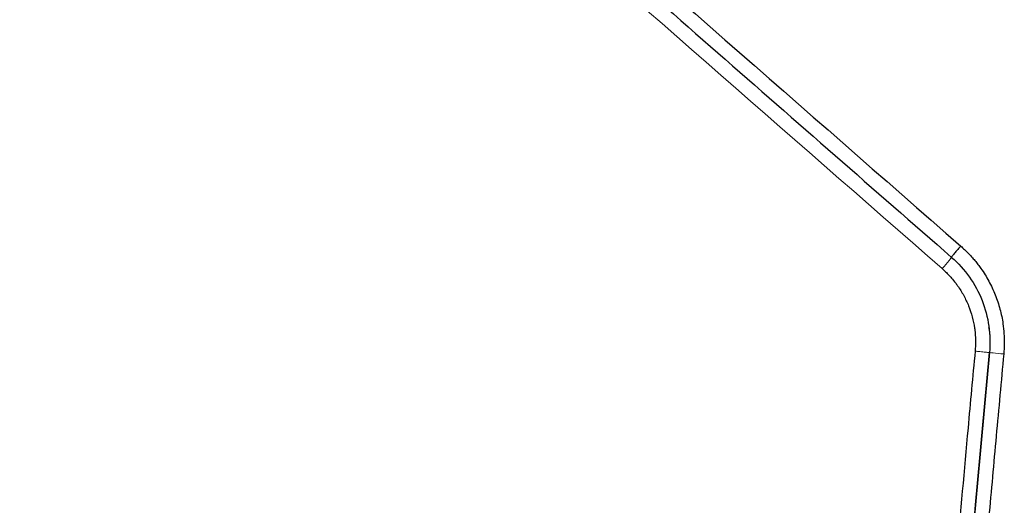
# Model space of a CAD drawing. Header units: millimetres. Extents: x 0 to 1118, y 0 to 864.
# Tile 37 of 76: x 340 to 366, y 745 to 757. Entities that reach past the tile are written whole.
import ezdxf

# ---------------------------------------------------------------- set-up
doc = ezdxf.new("R2010")
doc.units = ezdxf.units.MM

msp = doc.modelspace()

# ---------------------------------------------------------------- linework, layer by layer
at = {"color": 7, "linetype": 'Continuous', "lineweight": 30}
for points, knots in [([(198.885, 763.016), (199.198, 762.891), (199.824, 762.642), (200.766, 762.274), (201.709, 761.91), (202.654, 761.551), (203.601, 761.197), (204.55, 760.848), (205.5, 760.504), (206.451, 760.164), (207.405, 759.83), (208.36, 759.5), (209.317, 759.174), (210.275, 758.854), (211.235, 758.538), (212.197, 758.227), (213.16, 757.921), (214.125, 757.62), (215.092, 757.323), (216.061, 757.032), (218.243, 756.386), (221.652, 755.43), (226.306, 754.244), (230.986, 753.169), (237.259, 751.884), (245.155, 750.558), (254.697, 749.419), (264.282, 748.734), (273.889, 748.506), (283.496, 748.734), (293.082, 749.419), (302.624, 750.557), (310.521, 751.884), (316.794, 753.169), (321.473, 754.244), (326.128, 755.43), (329.83, 756.468), (332.593, 757.292), (334.428, 757.858), (336.258, 758.442), (338.082, 759.043), (339.899, 759.662), (341.711, 760.297), (343.517, 760.95), (345.317, 761.621), (347.111, 762.307), (348.302, 762.78), (348.897, 763.016)], [0, 0, 0, 0, 0.0065819, 0.0131624, 0.0197418, 0.0263203, 0.0328979, 0.0394749, 0.0460514, 0.0526275, 0.0592036, 0.0657796, 0.0723558, 0.0789324, 0.0855095, 0.0920873, 0.0986659, 0.1052454, 0.1118262, 0.1184083, 0.1249919, 0.1562649, 0.1875112, 0.2187484, 0.2499941, 0.3124813, 0.3749895, 0.4374918, 0.4999891, 0.5624821, 0.6249937, 0.687496, 0.7499976, 0.7812392, 0.8124759, 0.8437256, 0.8750058, 0.8875119, 0.9000135, 0.9125117, 0.9250077, 0.9375026, 0.9499975, 0.9624935, 0.9749919, 0.9874937, 1, 1, 1, 1]), ([(349.065, 762.644), (348.757, 762.521), (348.136, 762.274), (347.195, 761.907), (346.239, 761.538), (345.267, 761.169), (344.279, 760.8), (343.274, 760.431), (342.255, 760.062), (341.219, 759.693), (340.166, 759.326), (339.098, 758.959), (338.014, 758.594), (336.913, 758.23), (335.797, 757.868), (334.663, 757.509), (333.514, 757.151), (332.348, 756.796), (330.27, 756.176), (327.115, 755.281), (322.71, 754.131), (317.793, 752.97), (311.17, 751.589), (302.972, 750.2), (293.54, 749.062), (283.84, 748.346), (274.244, 748.1), (264.295, 748.329), (256.204, 748.905), (249.622, 749.619), (244.817, 750.257), (240.029, 751.01), (235.9, 751.761), (232.444, 752.458), (229.679, 753.057), (226.988, 753.678), (224.373, 754.319), (221.832, 754.977), (219.367, 755.65), (216.975, 756.334), (214.658, 757.027), (212.414, 757.728), (210.244, 758.433), (208.147, 759.14), (206.122, 759.847), (204.169, 760.551), (202.288, 761.252), (200.476, 761.946), (199.296, 762.414), (198.716, 762.644)], [0, 0, 0, 0, 0.006463, 0.013022, 0.019678, 0.026431, 0.03328, 0.040226, 0.047269, 0.054409, 0.061645, 0.068978, 0.076407, 0.083933, 0.091556, 0.099276, 0.107093, 0.115006, 0.123016, 0.149329, 0.178884, 0.21168, 0.247718, 0.310646, 0.373564, 0.432678, 0.499995, 0.56042, 0.626425, 0.657893, 0.689358, 0.72082, 0.75228, 0.771096, 0.789468, 0.807396, 0.824878, 0.841917, 0.85851, 0.874659, 0.890364, 0.905624, 0.92044, 0.934811, 0.948738, 0.96222, 0.975258, 0.987851, 1, 1, 1, 1]), ([(198.722, 762.645), (199.016, 762.528), (199.603, 762.294), (200.486, 761.949), (201.371, 761.607), (202.257, 761.27), (203.145, 760.937), (204.035, 760.608), (204.926, 760.283), (205.819, 759.962), (206.713, 759.646), (207.609, 759.334), (208.507, 759.026), (209.405, 758.722), (210.306, 758.422), (211.207, 758.127), (212.111, 757.836), (213.015, 757.549), (213.921, 757.266), (214.829, 756.988), (215.737, 756.714), (216.647, 756.444), (217.559, 756.178), (218.471, 755.916), (219.385, 755.659), (220.3, 755.406), (221.217, 755.157), (222.134, 754.913), (223.053, 754.673), (223.973, 754.437), (224.894, 754.205), (225.816, 753.978), (226.739, 753.755), (227.663, 753.536), (228.589, 753.322), (229.515, 753.112), (230.443, 752.906), (231.371, 752.705), (232.301, 752.507), (233.231, 752.315), (234.162, 752.126), (235.094, 751.942), (236.027, 751.762), (236.961, 751.587), (237.896, 751.415), (238.832, 751.249), (239.768, 751.086), (242.219, 750.673), (246.194, 750.068), (251.704, 749.382), (257.227, 748.847), (262.217, 748.502), (267.036, 748.282), (272.051, 748.164), (278.171, 748.19), (284.83, 748.439), (291.538, 748.922), (297.813, 749.576), (303.731, 750.374), (309.291, 751.285), (314.494, 752.282), (319.341, 753.337), (323.833, 754.427), (327.975, 755.528), (331.77, 756.62), (335.221, 757.683), (338.334, 758.7), (341.112, 759.655), (343.559, 760.535), (345.68, 761.326), (347.478, 762.017), (348.567, 762.449), (349.059, 762.645)], [0, 0, 0, 0, 0.006158, 0.012317, 0.018475, 0.024634, 0.030794, 0.036953, 0.043113, 0.049273, 0.055434, 0.061595, 0.067756, 0.073917, 0.080079, 0.086241, 0.092403, 0.098565, 0.104728, 0.110891, 0.117055, 0.123218, 0.129383, 0.135547, 0.141712, 0.147877, 0.154042, 0.160207, 0.166373, 0.172539, 0.178706, 0.184873, 0.19104, 0.197207, 0.203375, 0.209543, 0.215711, 0.221879, 0.228048, 0.234217, 0.240386, 0.246556, 0.252726, 0.258896, 0.265066, 0.271237, 0.277408, 0.283579, 0.31965, 0.355697, 0.391718, 0.427715, 0.45311, 0.485671, 0.525397, 0.572291, 0.615427, 0.656378, 0.695143, 0.731721, 0.766112, 0.798315, 0.82833, 0.856157, 0.881796, 0.905246, 0.926509, 0.945583, 0.962469, 0.977167, 0.989678, 1, 1, 1, 1]), ([(198.56, 762.273), (204.531, 759.887), (210.616, 757.785), (222.958, 754.169), (229.215, 752.653), (241.846, 750.222), (248.219, 749.308), (261.025, 748.087), (267.457, 747.781), (280.321, 747.781), (286.754, 748.087), (299.56, 749.307), (305.935, 750.222), (318.566, 752.653), (324.824, 754.168), (337.166, 757.785), (343.251, 759.887), (349.221, 762.272)], [0, 0, 0, 0, 0.125, 0.125, 0.25, 0.25, 0.375, 0.375, 0.5, 0.5, 0.625, 0.625, 0.75, 0.75, 0.875, 0.875, 1, 1, 1, 1]), ([(352.151, 762.118), (353.214, 761.189), (355.331, 759.339), (358.492, 756.576), (361.625, 753.837), (363.704, 752.02), (364.739, 751.115)], [0, 0, 0, 0, 0.253351, 0.504468, 0.753351, 1, 1, 1, 1]), ([(364.983, 751.417), (364.945, 751.373), (364.908, 751.331), (364.846, 751.258), (364.821, 751.228), (364.78, 751.179), (364.762, 751.157), (364.737, 751.125), (364.731, 751.116), (364.733, 751.115)], [0, 0, 0, 0, 0.25, 0.25, 0.5, 0.5, 0.75, 0.75, 1, 1, 1, 1]), ([(364.983, 751.417), (365.017, 751.386), (365.084, 751.324), (365.181, 751.228), (365.274, 751.13), (365.361, 751.029), (365.444, 750.926), (365.575, 750.748), (365.739, 750.483), (365.909, 750.119), (366.037, 749.737), (366.109, 749.389), (366.14, 749.081), (366.148, 748.812), (366.137, 748.631), (366.131, 748.539)], [0, 0, 0, 0, 0.042937, 0.085345, 0.127282, 0.168808, 0.209986, 0.250878, 0.374612, 0.500036, 0.625361, 0.749171, 0.831004, 0.914455, 1, 1, 1, 1]), ([(364.739, 751.115), (365.095, 750.804), (365.376, 750.407), (365.726, 749.529), (365.795, 749.048), (365.751, 748.577)], [0, 0, 0, 0, 0.5, 0.5, 1, 1, 1, 1]), ([(364.489, 750.814), (364.512, 750.793), (364.565, 750.745), (364.649, 750.662), (364.746, 750.557), (364.831, 750.453), (364.943, 750.301), (365.068, 750.1), (365.197, 749.821), (365.295, 749.53), (365.341, 749.309), (365.364, 749.128), (365.377, 748.976), (365.379, 748.791), (365.37, 748.667), (365.367, 748.614)], [0, 0, 0, 0, 0.0386534, 0.0868457, 0.1445812, 0.2125665, 0.2508144, 0.3754249, 0.5000139, 0.6251955, 0.749147, 0.7749346, 0.848254, 0.9346973, 1, 1, 1, 1]), ([(365.728, 749.258), (365.731, 749.244), (365.759, 749.104), (365.759, 748.96), (365.758, 748.829)], [0, 0, 0, 0, 0.097006, 1, 1, 1, 1]), ([(365.367, 748.614), (365.303, 747.931), (365.136, 746.126), (364.893, 743.422), (364.64, 740.495), (364.188, 735.077), (363.293, 723.328), (362.43, 708.65), (361.542, 686.922), (361.165, 665.174), (361.462, 640.008), (362.135, 620.945), (362.923, 606.469), (363.521, 597.427), (363.981, 591.146), (364.362, 586.328), (364.716, 582.114), (365.033, 578.503), (365.255, 576.098), (365.367, 574.895)], [0, 0, 0, 0, 0.011833, 0.03125, 0.046823, 0.062501, 0.125002, 0.250001, 0.316024, 0.499997, 0.624997, 0.749997, 0.828892, 0.874998, 0.906249, 0.937499, 0.95834, 0.979174, 1, 1, 1, 1]), ([(365.748, 748.577), (363.035, 719.721), (361.675, 690.738), (361.675, 632.771), (363.035, 603.788), (365.748, 574.933)], [0, 0, 0, 0, 0.5, 0.5, 1, 1, 1, 1]), ([(365.751, 574.932), (364.402, 589.361), (363.382, 603.821), (362.02, 632.772), (361.678, 647.263), (361.678, 676.246), (362.02, 690.738), (363.382, 719.689), (364.402, 734.148), (365.751, 748.577)], [0, 0, 0, 0, 0.25, 0.25, 0.5, 0.5, 0.75, 0.75, 1, 1, 1, 1]), ([(366.131, 748.539), (366.063, 747.81), (365.928, 746.354), (365.732, 744.177), (365.542, 742.012), (365.358, 739.861), (365.089, 736.625), (364.748, 732.302), (364.218, 725.076), (363.635, 716.042), (362.87, 701.571), (362.231, 683.477), (361.975, 661.755), (362.231, 640.032), (362.87, 621.938), (363.635, 607.468), (364.195, 598.797), (364.668, 592.293), (364.975, 588.315), (365.269, 584.703), (365.543, 581.471), (365.829, 578.231), (366.03, 576.067), (366.131, 574.97)], [0, 0, 0, 0, 0.012652, 0.025227, 0.037727, 0.050152, 0.062501, 0.09376, 0.125002, 0.187552, 0.250002, 0.375088, 0.5, 0.624911, 0.749998, 0.812439, 0.874998, 0.899958, 0.924999, 0.943849, 0.9625, 0.980981, 1, 1, 1, 1])]:
    msp.add_open_spline(points, degree=3, knots=knots, dxfattribs=at)
msp.add_open_spline([(352.398, 762.419), (356.593, 758.752), (360.788, 755.084), (364.983, 751.417)], degree=3, dxfattribs=at)
at = {"color": 144, "linetype": 'Continuous', "lineweight": 0}
msp.add_open_spline([(351.899, 761.817), (356.095, 758.149), (360.292, 754.481), (364.489, 750.814)], degree=3, dxfattribs=at)
for points, knots in [([(364.739, 751.115), (364.742, 751.115), (364.717, 751.083), (364.625, 750.971), (364.557, 750.893), (364.489, 750.814)], [0, 0, 0, 0, 0.5, 0.5, 1, 1, 1, 1]), ([(365.367, 748.614), (365.411, 748.61), (365.524, 748.599), (365.652, 748.587), (365.737, 748.579), (365.752, 748.577), (365.751, 748.577)], [0.5940087, 0.5940087, 0.5940087, 0.5940087, 0.75, 1, 1.25, 1.407019, 1.407019, 1.407019, 1.407019]), ([(366.131, 748.539), (366.027, 748.549), (365.924, 748.559), (365.781, 748.573), (365.742, 748.577), (365.745, 748.577)], [0, 0, 0, 0, 0.5, 0.5, 1, 1, 1, 1])]:
    msp.add_open_spline(points, degree=3, knots=knots, dxfattribs=at)

doc.saveas('drawing.dxf')
